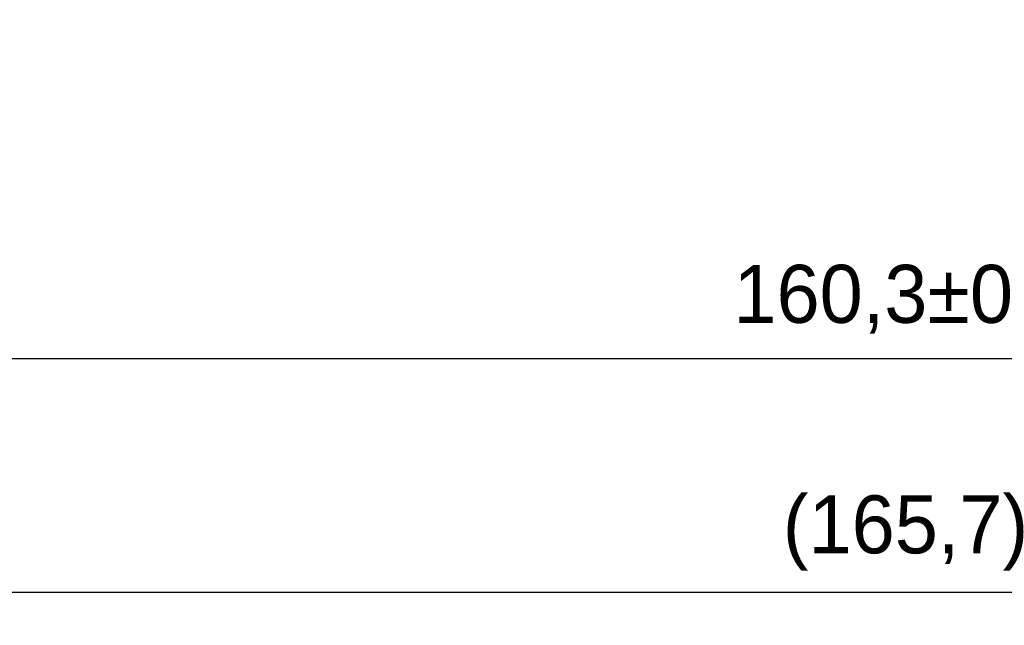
# Model space of a CAD drawing. Header units: millimetres. Extents: x 2293 to 4250, y -591 to 894.
# Tile 36 of 117: x 3479 to 3538, y 357 to 393. Entities that reach past the tile are written whole.
import ezdxf

# ---------------------------------------------------------------- set-up
doc = ezdxf.new("R2010")
doc.units = ezdxf.units.MM
doc.header["$PDSIZE"] = -1
doc.dimstyles.new('ISO-25', dxfattribs={"dimtxt": 2.5, "dimasz": 2.5, "dimexe": 1.25, "dimexo": 0.625, "dimtad": 1, "dimtxsty": 'Standard', "dimcen": 2.5, "dimadec": 0, "dimazin": 0, "dimtfac": 1, "dimtmove": 0, "dimatfit": 3, "dimfxl": 1, "dimarcsym": 0})

# ---------------------------------------------------------------- blocks, each defined once
blk = doc.blocks.new('*D108')
at = {"color": 0, "lineweight": -2}
for p, q in [((3452.195, 396.393), (3452.195, 371.056)), ((3612.495, 396.393), (3612.495, 371.056)), ((3456.275, 373.056), (3608.415, 373.056))]:
    blk.add_line(p, q, dxfattribs=at)
at = {"color": 0}
for points in [[(3456.275, 373.736), (3456.275, 372.376), (3452.195, 373.056)], [(3608.415, 372.376), (3608.415, 373.736), (3612.495, 373.056)]]:
    blk.add_solid(points, dxfattribs=at)
at = {"layer": 'Defpoints', "color": 0}
for p in [(3452.195, 396.393), (3612.495, 396.393), (3612.495, 373.056)]:
    blk.add_point(p, dxfattribs=at)
at = {"color": 0, "insert": (3532.345, 376.622), "char_height": 3.5, "attachment_point": 5}
blk.add_mtext('160,3%%p0,5', dxfattribs=at)
blk = doc.blocks.new('*D111')
at = {"color": 0, "lineweight": -2}
for p, q in [((3615.195, 438.093), (3615.195, 356.944)), ((3449.495, 403.093), (3449.495, 356.944)), ((3453.575, 358.944), (3611.115, 358.944))]:
    blk.add_line(p, q, dxfattribs=at)
at = {"color": 0}
for points in [[(3453.575, 359.624), (3453.575, 358.264), (3449.495, 358.944)], [(3611.115, 358.264), (3611.115, 359.624), (3615.195, 358.944)]]:
    blk.add_solid(points, dxfattribs=at)
at = {"layer": 'Defpoints', "color": 0}
for p in [(3615.195, 438.093), (3449.495, 403.093), (3615.195, 358.944)]:
    blk.add_point(p, dxfattribs=at)
at = {"color": 0, "insert": (3532.345, 362.509), "char_height": 3.5, "attachment_point": 5}
blk.add_mtext('(165,7)', dxfattribs=at)

msp = doc.modelspace()

# ---------------------------------------------------------------- dimensions: what is measured, and where the dimension line sits
at = {"color": 1}
dim = msp.add_linear_dim(base=(3615.195, 358.944), p1=(3449.495, 403.093), p2=(3615.195, 438.093), text='(<>)', dimstyle='ISO-25', override={"dimtxt": 3.5, "dimasz": 4.08, "dimexe": 2, "dimexo": 0, "dimgap": 1.524, "dimtih": 1, "dimtoh": 1, "dimdec": 1, "dimzin": 0, "dimtxsty": 'Standard', "dimadec": 2, "dimtzin": 0}, dxfattribs=at)
dim.commit()
dim.dimension.update_dxf_attribs({"geometry": '*D111', "text_midpoint": (3532.345, 358.944), "dimtype": 160})
dim = msp.add_linear_dim(base=(3612.495, 373.056), p1=(3452.195, 396.393), p2=(3612.495, 396.393), dimstyle='ISO-25', override={"dimtxt": 3.5, "dimasz": 4.08, "dimexe": 2, "dimexo": 0, "dimgap": 1.524, "dimtih": 1, "dimtoh": 1, "dimdec": 1, "dimzin": 0, "dimadec": 2, "dimtol": 1, "dimlim": 0, "dimtp": 0.5, "dimtm": 0.5, "dimtdec": 1, "dimtzin": 0}, dxfattribs=at)
dim.commit()
dim.dimension.update_dxf_attribs({"geometry": '*D108', "text_midpoint": (3532.345, 373.056), "dimtype": 160})

doc.saveas('drawing.dxf')
